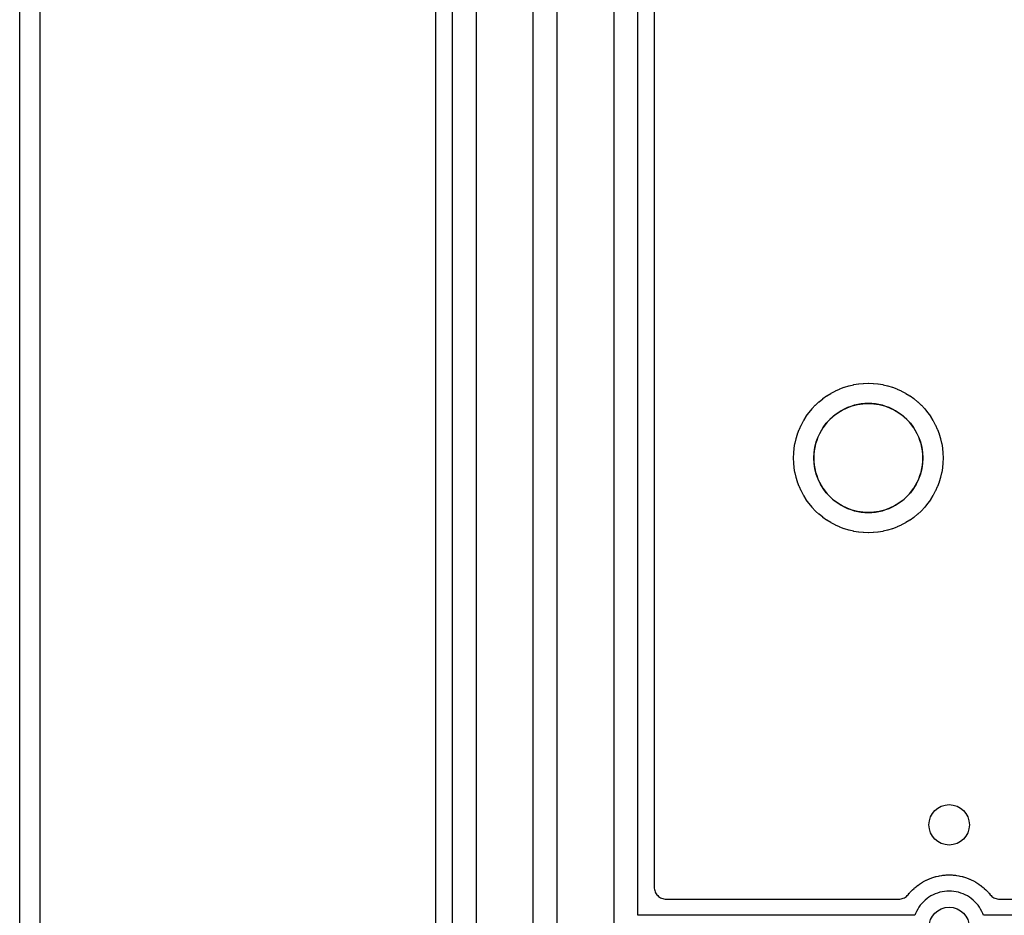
# Model space of a CAD drawing. Header units: millimetres. Extents: x 0 to 81, y 0 to 109.
# Tile 2 of 29: x 0 to 24, y 16 to 38. Entities that reach past the tile are written whole.
import ezdxf

# ---------------------------------------------------------------- set-up
doc = ezdxf.new("R2010")
doc.units = ezdxf.units.MM
for name, color, linetype in [('COPPER_KEEP_ref', 8, 'Continuous'), ('COPPER_REMOVE', 3, 'Continuous'), ('DRILL_1.0', 4, 'Continuous'), ('DRILL_2.7', 6, 'Continuous'), ('OUTLINE', 7, 'Continuous')]:
    doc.layers.add(name, color=color, linetype=linetype)

msp = doc.modelspace()

# ---------------------------------------------------------------- linework, layer by layer
at = {"layer": 'COPPER_KEEP_ref'}
for points in [[(0.5, 95.7), (0.5, 10.3)], [(10.7, 54.782), (10.7, 10.323)], [(11.3, 10.623), (11.3, 54.782)], [(12.7, 54.782), (12.7, 12.863)], [(13.3, 13.163), (13.3, 54.782)], [(10.3, 10.325), (10.3, 54.405)], [(14.7, 53.023), (14.7, 15.403)], [(24.9, 15.703), (23.848, 15.703), (23.831, 15.747), (23.807, 15.801), (23.779, 15.853), (23.748, 15.903), (23.714, 15.951), (23.677, 15.996), (23.636, 16.039), (23.593, 16.08), (23.548, 16.117), (23.5, 16.151), (23.45, 16.182), (23.398, 16.21), (23.344, 16.234), (23.289, 16.255), (23.233, 16.272), (23.176, 16.286), (23.117, 16.295), (23.059, 16.301), (23, 16.303), (22.941, 16.301), (22.883, 16.295), (22.824, 16.286), (22.767, 16.272), (22.711, 16.255), (22.656, 16.234), (22.602, 16.21), (22.55, 16.182), (22.5, 16.151), (22.452, 16.117), (22.407, 16.08), (22.364, 16.039), (22.323, 15.996), (22.286, 15.951), (22.252, 15.903), (22.221, 15.853), (22.193, 15.801), (22.169, 15.747), (22.152, 15.703), (15.3, 15.703), (15.3, 52.723)], [(15.7, 52.023), (15.7, 16.403), (15.701, 16.374), (15.706, 16.344), (15.713, 16.316), (15.723, 16.288), (15.735, 16.262), (15.751, 16.236), (15.768, 16.213), (15.788, 16.191), (15.81, 16.171), (15.833, 16.154), (15.859, 16.138), (15.885, 16.126), (15.913, 16.116), (15.941, 16.109), (15.971, 16.104), (16, 16.103), (21.751, 16.103), (21.781, 16.104), (21.81, 16.109), (21.839, 16.116), (21.866, 16.126), (21.893, 16.138), (21.918, 16.154), (21.942, 16.171), (21.964, 16.191), (21.983, 16.213), (22.013, 16.248), (22.016, 16.252), (22.03, 16.268), (22.033, 16.272), (22.07, 16.311), (22.073, 16.315), (22.088, 16.33), (22.092, 16.333), (22.131, 16.37), (22.135, 16.373), (22.151, 16.387), (22.155, 16.39), (22.196, 16.425), (22.2, 16.428), (22.217, 16.441), (22.221, 16.444), (22.265, 16.475), (22.269, 16.478), (22.287, 16.49), (22.291, 16.492), (22.337, 16.521), (22.341, 16.523), (22.359, 16.534), (22.364, 16.536), (22.411, 16.562), (22.416, 16.564), (22.435, 16.573), (22.439, 16.576), (22.488, 16.598), (22.493, 16.6), (22.512, 16.608), (22.517, 16.61), (22.568, 16.629), (22.572, 16.63), (22.592, 16.637), (22.597, 16.639), (22.649, 16.654), (22.653, 16.656), (22.674, 16.661), (22.679, 16.662), (22.731, 16.675), (22.736, 16.676), (22.757, 16.68), (22.762, 16.681), (22.815, 16.69), (22.82, 16.69), (22.841, 16.693), (22.846, 16.694), (22.899, 16.699), (22.904, 16.699), (22.926, 16.701), (22.931, 16.701), (22.984, 16.703), (22.989, 16.703), (23.011, 16.703), (23.016, 16.703), (23.069, 16.701), (23.074, 16.701), (23.096, 16.699), (23.101, 16.699), (23.154, 16.694), (23.159, 16.693), (23.18, 16.69), (23.185, 16.69), (23.238, 16.681), (23.243, 16.68), (23.264, 16.676), (23.269, 16.675), (23.321, 16.662), (23.326, 16.661), (23.347, 16.656), (23.351, 16.654), (23.403, 16.639), (23.408, 16.637), (23.428, 16.63), (23.432, 16.629), (23.483, 16.61), (23.488, 16.608), (23.507, 16.6), (23.512, 16.598), (23.561, 16.576), (23.565, 16.573), (23.584, 16.564), (23.589, 16.562), (23.636, 16.536), (23.641, 16.534), (23.659, 16.523), (23.663, 16.521), (23.709, 16.492), (23.713, 16.49), (23.731, 16.478), (23.735, 16.475), (23.779, 16.444), (23.783, 16.441), (23.8, 16.428), (23.804, 16.425), (23.845, 16.39), (23.849, 16.387), (23.865, 16.373), (23.869, 16.37), (23.908, 16.333), (23.912, 16.33), (23.927, 16.315), (23.93, 16.311), (23.967, 16.272), (23.97, 16.268), (23.984, 16.252), (23.987, 16.248), (24.017, 16.213), (24.036, 16.191), (24.058, 16.171), (24.082, 16.154), (24.107, 16.138), (24.134, 16.126), (24.161, 16.116), (24.19, 16.109), (24.219, 16.104), (24.249, 16.103), (24.898, 16.103)]]:
    msp.add_lwpolyline(points, dxfattribs=at)
msp.add_lwpolyline([(19.214, 27.507), (19.247, 27.613), (19.25, 27.622), (19.289, 27.726), (19.293, 27.736), (19.339, 27.837), (19.343, 27.846), (19.395, 27.944), (19.4, 27.952), (19.459, 28.047), (19.464, 28.055), (19.529, 28.145), (19.535, 28.153), (19.606, 28.239), (19.612, 28.247), (19.688, 28.328), (19.695, 28.335), (19.776, 28.411), (19.784, 28.417), (19.87, 28.488), (19.878, 28.494), (19.968, 28.559), (19.976, 28.564), (20.071, 28.623), (20.079, 28.628), (20.177, 28.68), (20.186, 28.684), (20.287, 28.73), (20.297, 28.734), (20.401, 28.773), (20.41, 28.776), (20.516, 28.809), (20.526, 28.811), (20.634, 28.837), (20.644, 28.839), (20.754, 28.857), (20.763, 28.858), (20.874, 28.869), (20.884, 28.869), (20.995, 28.873), (21.005, 28.873), (21.116, 28.869), (21.126, 28.869), (21.237, 28.858), (21.246, 28.857), (21.356, 28.839), (21.366, 28.837), (21.474, 28.811), (21.484, 28.809), (21.59, 28.776), (21.599, 28.773), (21.703, 28.734), (21.713, 28.73), (21.814, 28.684), (21.823, 28.68), (21.921, 28.628), (21.929, 28.623), (22.024, 28.564), (22.032, 28.559), (22.122, 28.494), (22.13, 28.488), (22.216, 28.417), (22.224, 28.411), (22.305, 28.335), (22.312, 28.328), (22.388, 28.247), (22.394, 28.239), (22.465, 28.153), (22.471, 28.145), (22.536, 28.055), (22.541, 28.047), (22.6, 27.952), (22.605, 27.944), (22.657, 27.846), (22.661, 27.837), (22.707, 27.736), (22.711, 27.726), (22.75, 27.622), (22.753, 27.613), (22.786, 27.507), (22.788, 27.497), (22.814, 27.389), (22.816, 27.379), (22.834, 27.269), (22.835, 27.26), (22.846, 27.149), (22.846, 27.139), (22.85, 27.028), (22.85, 27.018), (22.846, 26.907), (22.846, 26.897), (22.835, 26.786), (22.834, 26.777), (22.816, 26.667), (22.814, 26.657), (22.788, 26.549), (22.786, 26.539), (22.753, 26.433), (22.75, 26.424), (22.711, 26.32), (22.707, 26.31), (22.661, 26.209), (22.657, 26.2), (22.605, 26.102), (22.6, 26.094), (22.541, 25.999), (22.536, 25.991), (22.471, 25.901), (22.465, 25.893), (22.394, 25.807), (22.388, 25.799), (22.312, 25.718), (22.305, 25.711), (22.224, 25.635), (22.216, 25.629), (22.13, 25.558), (22.122, 25.552), (22.032, 25.487), (22.024, 25.482), (21.929, 25.423), (21.921, 25.418), (21.823, 25.366), (21.814, 25.362), (21.713, 25.316), (21.703, 25.312), (21.599, 25.273), (21.59, 25.27), (21.484, 25.237), (21.474, 25.235), (21.366, 25.209), (21.356, 25.207), (21.246, 25.189), (21.237, 25.188), (21.126, 25.177), (21.116, 25.177), (21.005, 25.173), (20.995, 25.173), (20.884, 25.177), (20.874, 25.177), (20.763, 25.188), (20.754, 25.189), (20.644, 25.207), (20.634, 25.209), (20.526, 25.235), (20.516, 25.237), (20.41, 25.27), (20.401, 25.273), (20.297, 25.312), (20.287, 25.316), (20.186, 25.362), (20.177, 25.366), (20.079, 25.418), (20.071, 25.423), (19.976, 25.482), (19.968, 25.487), (19.878, 25.552), (19.87, 25.558), (19.784, 25.629), (19.776, 25.635), (19.695, 25.711), (19.688, 25.718), (19.612, 25.799), (19.606, 25.807), (19.535, 25.893), (19.529, 25.901), (19.464, 25.991), (19.459, 25.999), (19.4, 26.094), (19.395, 26.102), (19.343, 26.2), (19.339, 26.209), (19.293, 26.31), (19.289, 26.32), (19.25, 26.424), (19.247, 26.433), (19.214, 26.539), (19.212, 26.549), (19.186, 26.657), (19.184, 26.667), (19.166, 26.777), (19.165, 26.786), (19.154, 26.897), (19.154, 26.907), (19.15, 27.018), (19.15, 27.028), (19.154, 27.139), (19.154, 27.149), (19.165, 27.26), (19.166, 27.269), (19.184, 27.379), (19.186, 27.389), (19.212, 27.497), (19.214, 27.507)], close=True, dxfattribs=at)
at = {"layer": 'COPPER_REMOVE'}
for points in [[(62.26, 0), (18.74, 0), (18.74, 4.3), (18.676, 5.113), (18.485, 5.907), (18.173, 6.661), (17.747, 7.356), (17.217, 7.977), (16.596, 8.507), (15.901, 8.933), (15.147, 9.245), (14.354, 9.436), (13.54, 9.5), (0, 9.5), (0, 96.5)], [(0.5, 95.7), (0.5, 10.3)], [(10.7, 54.782), (10.7, 10.323)], [(11.3, 10.623), (11.3, 54.782)], [(12.7, 54.782), (12.7, 12.863)], [(13.3, 13.163), (13.3, 54.782)], [(10.3, 10.325), (10.3, 54.405)], [(14.7, 53.023), (14.7, 15.403)], [(24.9, 15.703), (23.848, 15.703), (23.831, 15.747), (23.807, 15.801), (23.779, 15.853), (23.748, 15.903), (23.714, 15.951), (23.677, 15.996), (23.636, 16.039), (23.593, 16.08), (23.548, 16.117), (23.5, 16.151), (23.45, 16.182), (23.398, 16.21), (23.344, 16.234), (23.289, 16.255), (23.233, 16.272), (23.176, 16.286), (23.117, 16.295), (23.059, 16.301), (23, 16.303), (22.941, 16.301), (22.883, 16.295), (22.824, 16.286), (22.767, 16.272), (22.711, 16.255), (22.656, 16.234), (22.602, 16.21), (22.55, 16.182), (22.5, 16.151), (22.452, 16.117), (22.407, 16.08), (22.364, 16.039), (22.323, 15.996), (22.286, 15.951), (22.252, 15.903), (22.221, 15.853), (22.193, 15.801), (22.169, 15.747), (22.152, 15.703), (15.3, 15.703), (15.3, 52.723)], [(15.7, 52.023), (15.7, 16.403), (15.701, 16.374), (15.706, 16.344), (15.713, 16.316), (15.723, 16.288), (15.735, 16.262), (15.751, 16.236), (15.768, 16.213), (15.788, 16.191), (15.81, 16.171), (15.833, 16.154), (15.859, 16.138), (15.885, 16.126), (15.913, 16.116), (15.941, 16.109), (15.971, 16.104), (16, 16.103), (21.751, 16.103), (21.781, 16.104), (21.81, 16.109), (21.839, 16.116), (21.866, 16.126), (21.893, 16.138), (21.918, 16.154), (21.942, 16.171), (21.964, 16.191), (21.983, 16.213), (22.013, 16.248), (22.016, 16.252), (22.03, 16.268), (22.033, 16.272), (22.07, 16.311), (22.073, 16.315), (22.088, 16.33), (22.092, 16.333), (22.131, 16.37), (22.135, 16.373), (22.151, 16.387), (22.155, 16.39), (22.196, 16.425), (22.2, 16.428), (22.217, 16.441), (22.221, 16.444), (22.265, 16.475), (22.269, 16.478), (22.287, 16.49), (22.291, 16.492), (22.337, 16.521), (22.341, 16.523), (22.359, 16.534), (22.364, 16.536), (22.411, 16.562), (22.416, 16.564), (22.435, 16.573), (22.439, 16.576), (22.488, 16.598), (22.493, 16.6), (22.512, 16.608), (22.517, 16.61), (22.568, 16.629), (22.572, 16.63), (22.592, 16.637), (22.597, 16.639), (22.649, 16.654), (22.653, 16.656), (22.674, 16.661), (22.679, 16.662), (22.731, 16.675), (22.736, 16.676), (22.757, 16.68), (22.762, 16.681), (22.815, 16.69), (22.82, 16.69), (22.841, 16.693), (22.846, 16.694), (22.899, 16.699), (22.904, 16.699), (22.926, 16.701), (22.931, 16.701), (22.984, 16.703), (22.989, 16.703), (23.011, 16.703), (23.016, 16.703), (23.069, 16.701), (23.074, 16.701), (23.096, 16.699), (23.101, 16.699), (23.154, 16.694), (23.159, 16.693), (23.18, 16.69), (23.185, 16.69), (23.238, 16.681), (23.243, 16.68), (23.264, 16.676), (23.269, 16.675), (23.321, 16.662), (23.326, 16.661), (23.347, 16.656), (23.351, 16.654), (23.403, 16.639), (23.408, 16.637), (23.428, 16.63), (23.432, 16.629), (23.483, 16.61), (23.488, 16.608), (23.507, 16.6), (23.512, 16.598), (23.561, 16.576), (23.565, 16.573), (23.584, 16.564), (23.589, 16.562), (23.636, 16.536), (23.641, 16.534), (23.659, 16.523), (23.663, 16.521), (23.709, 16.492), (23.713, 16.49), (23.731, 16.478), (23.735, 16.475), (23.779, 16.444), (23.783, 16.441), (23.8, 16.428), (23.804, 16.425), (23.845, 16.39), (23.849, 16.387), (23.865, 16.373), (23.869, 16.37), (23.908, 16.333), (23.912, 16.33), (23.927, 16.315), (23.93, 16.311), (23.967, 16.272), (23.97, 16.268), (23.984, 16.252), (23.987, 16.248), (24.017, 16.213), (24.036, 16.191), (24.058, 16.171), (24.082, 16.154), (24.107, 16.138), (24.134, 16.126), (24.161, 16.116), (24.19, 16.109), (24.219, 16.104), (24.249, 16.103), (24.898, 16.103)]]:
    msp.add_lwpolyline(points, dxfattribs=at)
for points in [[(19.214, 27.507), (19.247, 27.613), (19.25, 27.622), (19.289, 27.726), (19.293, 27.736), (19.339, 27.837), (19.343, 27.846), (19.395, 27.944), (19.4, 27.952), (19.459, 28.047), (19.464, 28.055), (19.529, 28.145), (19.535, 28.153), (19.606, 28.239), (19.612, 28.247), (19.688, 28.328), (19.695, 28.335), (19.776, 28.411), (19.784, 28.417), (19.87, 28.488), (19.878, 28.494), (19.968, 28.559), (19.976, 28.564), (20.071, 28.623), (20.079, 28.628), (20.177, 28.68), (20.186, 28.684), (20.287, 28.73), (20.297, 28.734), (20.401, 28.773), (20.41, 28.776), (20.516, 28.809), (20.526, 28.811), (20.634, 28.837), (20.644, 28.839), (20.754, 28.857), (20.763, 28.858), (20.874, 28.869), (20.884, 28.869), (20.995, 28.873), (21.005, 28.873), (21.116, 28.869), (21.126, 28.869), (21.237, 28.858), (21.246, 28.857), (21.356, 28.839), (21.366, 28.837), (21.474, 28.811), (21.484, 28.809), (21.59, 28.776), (21.599, 28.773), (21.703, 28.734), (21.713, 28.73), (21.814, 28.684), (21.823, 28.68), (21.921, 28.628), (21.929, 28.623), (22.024, 28.564), (22.032, 28.559), (22.122, 28.494), (22.13, 28.488), (22.216, 28.417), (22.224, 28.411), (22.305, 28.335), (22.312, 28.328), (22.388, 28.247), (22.394, 28.239), (22.465, 28.153), (22.471, 28.145), (22.536, 28.055), (22.541, 28.047), (22.6, 27.952), (22.605, 27.944), (22.657, 27.846), (22.661, 27.837), (22.707, 27.736), (22.711, 27.726), (22.75, 27.622), (22.753, 27.613), (22.786, 27.507), (22.788, 27.497), (22.814, 27.389), (22.816, 27.379), (22.834, 27.269), (22.835, 27.26), (22.846, 27.149), (22.846, 27.139), (22.85, 27.028), (22.85, 27.018), (22.846, 26.907), (22.846, 26.897), (22.835, 26.786), (22.834, 26.777), (22.816, 26.667), (22.814, 26.657), (22.788, 26.549), (22.786, 26.539), (22.753, 26.433), (22.75, 26.424), (22.711, 26.32), (22.707, 26.31), (22.661, 26.209), (22.657, 26.2), (22.605, 26.102), (22.6, 26.094), (22.541, 25.999), (22.536, 25.991), (22.471, 25.901), (22.465, 25.893), (22.394, 25.807), (22.388, 25.799), (22.312, 25.718), (22.305, 25.711), (22.224, 25.635), (22.216, 25.629), (22.13, 25.558), (22.122, 25.552), (22.032, 25.487), (22.024, 25.482), (21.929, 25.423), (21.921, 25.418), (21.823, 25.366), (21.814, 25.362), (21.713, 25.316), (21.703, 25.312), (21.599, 25.273), (21.59, 25.27), (21.484, 25.237), (21.474, 25.235), (21.366, 25.209), (21.356, 25.207), (21.246, 25.189), (21.237, 25.188), (21.126, 25.177), (21.116, 25.177), (21.005, 25.173), (20.995, 25.173), (20.884, 25.177), (20.874, 25.177), (20.763, 25.188), (20.754, 25.189), (20.644, 25.207), (20.634, 25.209), (20.526, 25.235), (20.516, 25.237), (20.41, 25.27), (20.401, 25.273), (20.297, 25.312), (20.287, 25.316), (20.186, 25.362), (20.177, 25.366), (20.079, 25.418), (20.071, 25.423), (19.976, 25.482), (19.968, 25.487), (19.878, 25.552), (19.87, 25.558), (19.784, 25.629), (19.776, 25.635), (19.695, 25.711), (19.688, 25.718), (19.612, 25.799), (19.606, 25.807), (19.535, 25.893), (19.529, 25.901), (19.464, 25.991), (19.459, 25.999), (19.4, 26.094), (19.395, 26.102), (19.343, 26.2), (19.339, 26.209), (19.293, 26.31), (19.289, 26.32), (19.25, 26.424), (19.247, 26.433), (19.214, 26.539), (19.212, 26.549), (19.186, 26.657), (19.184, 26.667), (19.166, 26.777), (19.165, 26.786), (19.154, 26.897), (19.154, 26.907), (19.15, 27.018), (19.15, 27.028), (19.154, 27.139), (19.154, 27.149), (19.165, 27.26), (19.166, 27.269), (19.184, 27.379), (19.186, 27.389), (19.212, 27.497), (19.214, 27.507)], [(19.676, 26.76), (19.696, 26.674), (19.722, 26.589), (19.753, 26.506), (19.789, 26.426), (19.831, 26.348), (19.878, 26.273), (19.929, 26.201), (19.985, 26.133), (20.045, 26.068), (20.11, 26.008), (20.178, 25.952), (20.25, 25.901), (20.325, 25.854), (20.403, 25.812), (20.483, 25.776), (20.566, 25.745), (20.651, 25.719), (20.737, 25.699), (20.824, 25.685), (20.912, 25.676), (21, 25.673), (21.088, 25.676), (21.176, 25.685), (21.263, 25.699), (21.349, 25.719), (21.434, 25.745), (21.517, 25.776), (21.597, 25.812), (21.675, 25.854), (21.75, 25.901), (21.822, 25.952), (21.89, 26.008), (21.955, 26.068), (22.015, 26.133), (22.071, 26.201), (22.122, 26.273), (22.169, 26.348), (22.211, 26.426), (22.247, 26.506), (22.278, 26.589), (22.304, 26.674), (22.324, 26.76), (22.338, 26.847), (22.347, 26.935), (22.35, 27.023), (22.347, 27.111), (22.338, 27.199), (22.324, 27.286), (22.304, 27.372), (22.278, 27.457), (22.247, 27.54), (22.211, 27.62), (22.169, 27.698), (22.122, 27.773), (22.071, 27.845), (22.015, 27.913), (21.955, 27.978), (21.89, 28.038), (21.822, 28.094), (21.75, 28.145), (21.675, 28.192), (21.597, 28.234), (21.517, 28.27), (21.434, 28.301), (21.349, 28.327), (21.263, 28.347), (21.176, 28.361), (21.088, 28.37), (21, 28.373), (20.912, 28.37), (20.824, 28.361), (20.737, 28.347), (20.651, 28.327), (20.566, 28.301), (20.483, 28.27), (20.403, 28.234), (20.325, 28.192), (20.25, 28.145), (20.178, 28.094), (20.11, 28.038), (20.045, 27.978), (19.985, 27.913), (19.929, 27.845), (19.878, 27.773), (19.831, 27.698), (19.789, 27.62), (19.753, 27.54), (19.722, 27.457), (19.696, 27.372), (19.676, 27.286), (19.662, 27.199), (19.653, 27.111), (19.65, 27.023), (19.653, 26.935), (19.662, 26.847), (19.676, 26.76)]]:
    msp.add_lwpolyline(points, close=True, dxfattribs=at)
at = {"layer": 'DRILL_1.0'}
for centre in [(23, 17.943), (23, 15.403)]:
    msp.add_circle(centre, 0.5, dxfattribs=at)
at = {"layer": 'DRILL_2.7'}
msp.add_circle((21, 27.023), 1.35, dxfattribs=at)
at = {"layer": 'OUTLINE'}
msp.add_lwpolyline([(62.26, 0), (18.74, 0), (18.74, 4.3), (18.676, 5.113), (18.485, 5.907), (18.173, 6.661), (17.747, 7.356), (17.217, 7.977), (16.596, 8.507), (15.901, 8.933), (15.147, 9.245), (14.354, 9.436), (13.54, 9.5), (0, 9.5), (0, 96.5)], dxfattribs=at)

doc.saveas('drawing.dxf')
